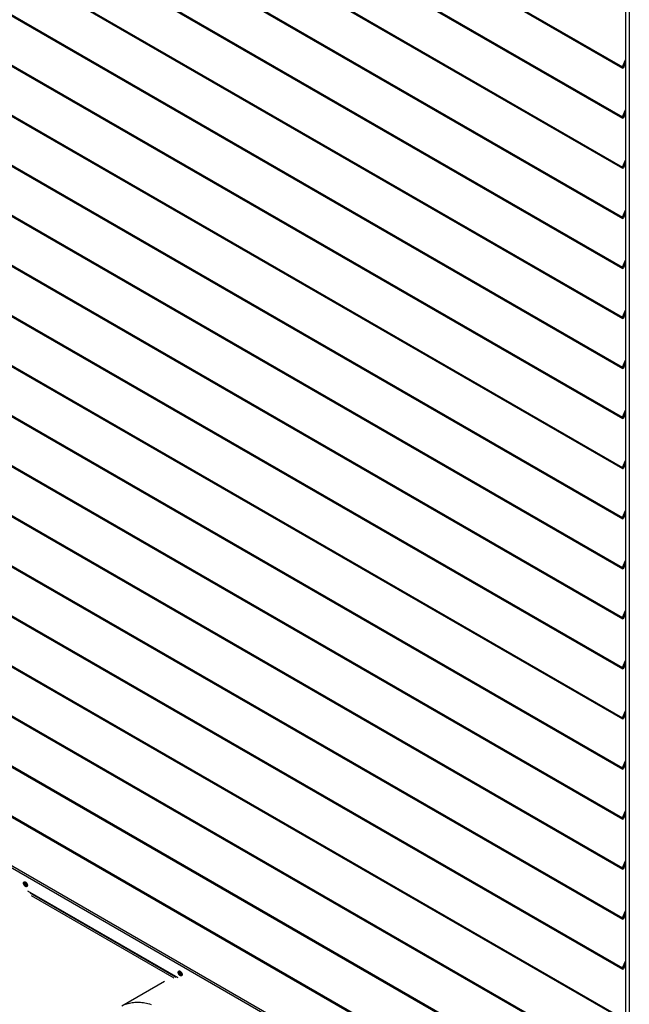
# Model space of a CAD drawing. Header units: millimetres. Extents: x 0 to 39025, y 0 to 11880.
# Tile 20 of 54: x 27694 to 28252, y 1319 to 2220. Entities that reach past the tile are written whole.
import ezdxf

# ---------------------------------------------------------------- set-up
doc = ezdxf.new("R2010")
doc.units = ezdxf.units.MM

msp = doc.modelspace()

# ---------------------------------------------------------------- linework, layer by layer
at = {"color": 7, "linetype": 'Continuous', "lineweight": 25, "ltscale": 20}
for p, q in [((27141.71, 2812.47), (28245.4, 2175.32)), ((27141.79, 2813.64), (28245.48, 2176.49)), ((27141.71, 2766.67), (28245.4, 2129.52)), ((27141.79, 2767.84), (28245.48, 2130.69)), ((27141.71, 2720.87), (28245.4, 2083.72)), ((27141.79, 2722.04), (28245.48, 2084.89)), ((27141.79, 2676.24), (28245.48, 2039.09)), ((27141.71, 2675.07), (28245.4, 2037.92)), ((27141.79, 2630.44), (28245.48, 1993.29)), ((27141.71, 2629.27), (28245.4, 1992.12)), ((27141.71, 2583.47), (28245.4, 1946.32)), ((27141.79, 2584.64), (28245.48, 1947.49)), ((27141.71, 2537.67), (28245.4, 1900.52)), ((27141.79, 2538.84), (28245.48, 1901.69)), ((27141.71, 2491.87), (28245.4, 1854.72)), ((27141.79, 2493.04), (28245.48, 1855.89)), ((27141.71, 2446.07), (28245.4, 1808.92)), ((27141.79, 2447.24), (28245.48, 1810.09)), ((27141.71, 2400.27), (28245.4, 1763.12)), ((27141.79, 2401.44), (28245.48, 1764.29)), ((27141.71, 2354.47), (28245.4, 1717.32)), ((27141.79, 2355.64), (28245.48, 1718.49)), ((27141.71, 2308.67), (28245.4, 1671.52)), ((27141.79, 2309.84), (28245.48, 1672.69)), ((27141.71, 2262.87), (28245.4, 1625.72)), ((27141.79, 2264.04), (28245.48, 1626.89)), ((28248.21, 2253), (28248.21, 980.14)), ((28251.62, 2251.72), (28251.62, 979.33)), ((27141.71, 2217.07), (28245.4, 1579.92)), ((27141.79, 2218.24), (28245.48, 1581.09)), ((28245.48, 2176.49), (28248.21, 2182.88)), ((28245.81, 2176.14), (28248.21, 2181.77)), ((28248.21, 2181.49), (28245.89, 2176.06)), ((28248.21, 2180.39), (28246.21, 2175.71)), ((27141.71, 2171.27), (28245.4, 1534.12)), ((27141.79, 2172.44), (28245.48, 1535.29)), ((28245.48, 2176.49), (28245.81, 2176.14)), ((28245.79, 2176.11), (28245.89, 2176.06)), ((28245.89, 2176.06), (28246.21, 2175.71)), ((28245.48, 2130.69), (28248.21, 2137.08)), ((28245.81, 2130.34), (28248.21, 2135.97)), ((28248.21, 2135.69), (28245.89, 2130.26)), ((27141.79, 2126.64), (28245.48, 1489.5)), ((28245.48, 2130.69), (28245.81, 2130.34)), ((28245.79, 2130.31), (28245.89, 2130.26)), ((28245.89, 2130.26), (28246.21, 2129.91)), ((28248.21, 2134.59), (28246.21, 2129.91)), ((27141.71, 2125.47), (28245.4, 1488.32)), ((28245.48, 2084.89), (28248.21, 2091.28)), ((28245.81, 2084.54), (28248.21, 2090.17)), ((28248.21, 2089.89), (28245.89, 2084.46)), ((27141.79, 2080.84), (28245.48, 1443.7)), ((28245.48, 2084.89), (28245.81, 2084.54)), ((28245.79, 2084.51), (28245.89, 2084.46)), ((28245.89, 2084.46), (28246.21, 2084.11)), ((28248.21, 2088.79), (28246.21, 2084.11)), ((27141.71, 2079.67), (28245.4, 1442.52)), ((28245.48, 2039.09), (28248.21, 2045.48)), ((28245.48, 2039.09), (28245.81, 2038.74)), ((28245.79, 2038.71), (28245.89, 2038.66)), ((28245.81, 2038.74), (28248.21, 2044.37)), ((28248.21, 2044.09), (28245.89, 2038.66)), ((28245.89, 2038.66), (28246.21, 2038.31)), ((28248.21, 2042.99), (28246.21, 2038.31)), ((27141.71, 2033.87), (28245.4, 1396.72)), ((27141.79, 2035.04), (28245.48, 1397.9)), ((28245.48, 1993.29), (28248.21, 1999.68)), ((28245.48, 1993.29), (28245.81, 1992.94)), ((28245.79, 1992.91), (28245.89, 1992.86)), ((28245.81, 1992.94), (28248.21, 1998.57)), ((28248.21, 1998.29), (28245.89, 1992.86)), ((28245.89, 1992.86), (28246.21, 1992.51)), ((28248.21, 1997.19), (28246.21, 1992.51)), ((27141.71, 1988.07), (28245.4, 1350.93)), ((27141.79, 1989.24), (28245.48, 1352.1)), ((28245.48, 1947.49), (28248.21, 1953.88)), ((28245.48, 1947.49), (28245.81, 1947.15)), ((28245.79, 1947.11), (28245.89, 1947.06)), ((28245.81, 1947.15), (28248.21, 1952.77)), ((28248.21, 1952.49), (28245.89, 1947.06)), ((28245.89, 1947.06), (28246.21, 1946.71)), ((28248.21, 1951.39), (28246.21, 1946.71)), ((27141.71, 1942.27), (28245.4, 1305.13)), ((27141.79, 1943.44), (28245.48, 1306.3)), ((28245.48, 1901.69), (28248.21, 1908.08)), ((28245.48, 1901.69), (28245.81, 1901.35)), ((28245.79, 1901.32), (28245.89, 1901.26)), ((28245.81, 1901.35), (28248.21, 1906.97)), ((28248.21, 1906.69), (28245.89, 1901.26)), ((28245.89, 1901.26), (28246.21, 1900.91)), ((28248.21, 1905.59), (28246.21, 1900.91)), ((27141.71, 1896.47), (28245.4, 1259.33)), ((27141.79, 1897.64), (28245.48, 1260.5)), ((28245.48, 1855.89), (28248.21, 1862.28)), ((28245.48, 1855.89), (28245.81, 1855.55)), ((28245.81, 1855.55), (28248.21, 1861.17)), ((28248.21, 1860.89), (28245.89, 1855.46)), ((28248.21, 1859.79), (28246.21, 1855.11)), ((27141.71, 1850.67), (28245.4, 1213.53)), ((27141.79, 1851.84), (28245.48, 1214.7)), ((28245.79, 1855.52), (28245.89, 1855.46)), ((28245.89, 1855.46), (28246.21, 1855.11)), ((28245.48, 1810.09), (28248.21, 1816.48)), ((28245.81, 1809.75), (28248.21, 1815.37)), ((28248.21, 1815.09), (28245.89, 1809.66)), ((28248.21, 1813.99), (28246.21, 1809.31)), ((27141.72, 1804.88), (28245.41, 1167.73)), ((27141.8, 1806.05), (28245.49, 1168.9)), ((28245.48, 1810.09), (28245.81, 1809.75)), ((28245.79, 1809.72), (28245.89, 1809.66)), ((28245.89, 1809.66), (28246.21, 1809.31)), ((28245.48, 1764.29), (28248.21, 1770.68)), ((28245.81, 1763.95), (28248.21, 1769.57)), ((28248.21, 1769.29), (28245.89, 1763.86)), ((28248.21, 1768.19), (28246.21, 1763.51)), ((28245.78, 1122.9), (27142.15, 1760.01)), ((28244.37, 1121.67), (27142.35, 1757.86)), ((28245.48, 1764.29), (28245.81, 1763.95)), ((28245.79, 1763.92), (28245.89, 1763.86)), ((28245.89, 1763.86), (28246.21, 1763.51)), ((28245.48, 1718.49), (28248.21, 1724.88)), ((28245.81, 1718.15), (28248.21, 1723.77)), ((28248.21, 1723.49), (28245.89, 1718.06)), ((28248.21, 1722.39), (28246.21, 1717.71)), ((28245.48, 1718.49), (28245.81, 1718.15)), ((28245.79, 1718.12), (28245.89, 1718.06)), ((28245.89, 1718.06), (28246.21, 1717.71)), ((28245.48, 1672.69), (28248.21, 1679.08)), ((28245.81, 1672.35), (28248.21, 1677.97)), ((28248.21, 1677.69), (28245.89, 1672.26)), ((28248.21, 1676.59), (28246.21, 1671.91)), ((28245.48, 1672.69), (28245.81, 1672.35)), ((28245.79, 1672.32), (28245.89, 1672.26)), ((28245.89, 1672.26), (28246.21, 1671.91)), ((28245.48, 1626.89), (28248.21, 1633.28)), ((28245.81, 1626.55), (28248.21, 1632.17)), ((28248.21, 1631.9), (28245.89, 1626.46)), ((28248.21, 1630.79), (28246.21, 1626.11)), ((28245.48, 1626.89), (28245.81, 1626.55)), ((28245.79, 1626.52), (28245.89, 1626.46)), ((28245.89, 1626.46), (28246.21, 1626.11)), ((28245.48, 1581.09), (28248.21, 1587.48)), ((28245.81, 1580.75), (28248.21, 1586.37)), ((28248.21, 1586.1), (28245.89, 1580.66)), ((28245.48, 1581.09), (28245.81, 1580.75)), ((28245.79, 1580.72), (28245.89, 1580.66)), ((28245.89, 1580.66), (28246.21, 1580.31)), ((28248.21, 1584.99), (28246.21, 1580.31)), ((28245.48, 1535.29), (28248.21, 1541.68)), ((28245.81, 1534.95), (28248.21, 1540.57)), ((28245.48, 1535.29), (28245.81, 1534.95)), ((28245.79, 1534.92), (28245.89, 1534.86)), ((28248.21, 1540.3), (28245.89, 1534.86)), ((28245.89, 1534.86), (28246.21, 1534.51)), ((28248.21, 1539.19), (28246.21, 1534.51)), ((28245.48, 1489.5), (28248.21, 1495.88)), ((28245.48, 1489.5), (28245.81, 1489.15)), ((28245.79, 1489.12), (28245.89, 1489.06)), ((28245.81, 1489.15), (28248.21, 1494.77)), ((28248.21, 1494.5), (28245.89, 1489.06)), ((28245.89, 1489.06), (28246.21, 1488.71)), ((28248.21, 1493.39), (28246.21, 1488.71)), ((28245.48, 1443.7), (28248.21, 1450.08)), ((28245.48, 1443.7), (28245.81, 1443.35)), ((28245.79, 1443.32), (28245.89, 1443.26)), ((28245.81, 1443.35), (28248.21, 1448.97)), ((28248.21, 1448.7), (28245.89, 1443.26)), ((28245.89, 1443.26), (28246.21, 1442.91)), ((28248.21, 1447.59), (28246.21, 1442.91)), ((27701.74, 1422.68), (27839.14, 1343.36)), ((27837.59, 1343.42), (27704.12, 1420.46)), ((27835.59, 1342.93), (27705.28, 1418.16)), ((28245.48, 1397.9), (28248.21, 1404.28)), ((28245.48, 1397.9), (28245.81, 1397.55)), ((28245.79, 1397.52), (28245.89, 1397.46)), ((28245.81, 1397.55), (28248.21, 1403.17)), ((28248.21, 1402.9), (28245.89, 1397.46)), ((28245.89, 1397.46), (28246.21, 1397.11)), ((28248.21, 1401.79), (28246.21, 1397.11)), ((28245.48, 1352.1), (28248.21, 1358.48)), ((28245.48, 1352.1), (28245.81, 1351.75)), ((28245.79, 1351.72), (28245.89, 1351.66)), ((28245.81, 1351.75), (28248.21, 1357.37)), ((28248.21, 1357.1), (28245.89, 1351.66)), ((28245.89, 1351.66), (28246.21, 1351.31)), ((28248.21, 1355.99), (28246.21, 1351.31)), ((27840.75, 1349.06), (27840.76, 1349.32)), ((27826.9, 1339.77), (27787.76, 1317.18))]:
    msp.add_line(p, q, dxfattribs=at)
at = {"color": 7, "linetype": 'Continuous', "lineweight": 25, "ltscale": 20, "flags": 128}
for points in [[(28246.21, 2175.71), (28246.06, 2175.54), (28245.9, 2175.4), (28245.74, 2175.31), (28245.58, 2175.28), (28245.44, 2175.3), (28245.33, 2175.38), (28245.25, 2175.5), (28245.21, 2175.67), (28245.22, 2175.87), (28245.27, 2176.08), (28245.36, 2176.29), (28245.48, 2176.49)], [(28245.89, 2176.06), (28245.86, 2176.03), (28245.83, 2176.01), (28245.81, 2176.01), (28245.79, 2176.02), (28245.78, 2176.04), (28245.78, 2176.07), (28245.79, 2176.11), (28245.81, 2176.14)], [(28246.21, 2129.91), (28246.06, 2129.74), (28245.9, 2129.6), (28245.74, 2129.51), (28245.58, 2129.48), (28245.44, 2129.5), (28245.33, 2129.58), (28245.25, 2129.7), (28245.21, 2129.87), (28245.22, 2130.07), (28245.27, 2130.28), (28245.36, 2130.49), (28245.48, 2130.69)], [(28245.89, 2130.26), (28245.86, 2130.23), (28245.83, 2130.21), (28245.81, 2130.21), (28245.79, 2130.22), (28245.78, 2130.24), (28245.78, 2130.27), (28245.79, 2130.31), (28245.81, 2130.34)], [(28246.21, 2084.11), (28246.06, 2083.94), (28245.9, 2083.8), (28245.74, 2083.71), (28245.58, 2083.68), (28245.44, 2083.7), (28245.33, 2083.78), (28245.25, 2083.9), (28245.21, 2084.07), (28245.22, 2084.27), (28245.27, 2084.48), (28245.36, 2084.69), (28245.48, 2084.89)], [(28245.89, 2084.46), (28245.86, 2084.43), (28245.83, 2084.41), (28245.81, 2084.41), (28245.79, 2084.42), (28245.78, 2084.44), (28245.78, 2084.47), (28245.79, 2084.51), (28245.81, 2084.54)], [(28246.21, 2038.31), (28246.06, 2038.14), (28245.9, 2038), (28245.74, 2037.91), (28245.58, 2037.88), (28245.44, 2037.9), (28245.33, 2037.98), (28245.25, 2038.1), (28245.21, 2038.27), (28245.22, 2038.47), (28245.27, 2038.68), (28245.36, 2038.89), (28245.48, 2039.09)], [(28245.89, 2038.66), (28245.86, 2038.63), (28245.83, 2038.61), (28245.81, 2038.61), (28245.79, 2038.62), (28245.78, 2038.64), (28245.78, 2038.68), (28245.79, 2038.71), (28245.81, 2038.74)], [(28246.21, 1992.51), (28246.06, 1992.34), (28245.9, 1992.2), (28245.74, 1992.11), (28245.58, 1992.08), (28245.44, 1992.1), (28245.33, 1992.18), (28245.25, 1992.3), (28245.21, 1992.47), (28245.22, 1992.67), (28245.27, 1992.88), (28245.36, 1993.09), (28245.48, 1993.29)], [(28245.89, 1992.86), (28245.86, 1992.83), (28245.83, 1992.81), (28245.81, 1992.81), (28245.79, 1992.82), (28245.78, 1992.84), (28245.78, 1992.88), (28245.79, 1992.91), (28245.81, 1992.94)], [(28246.21, 1946.71), (28246.06, 1946.54), (28245.9, 1946.4), (28245.74, 1946.31), (28245.58, 1946.28), (28245.44, 1946.3), (28245.33, 1946.38), (28245.25, 1946.5), (28245.21, 1946.67), (28245.22, 1946.87), (28245.27, 1947.08), (28245.36, 1947.29), (28245.48, 1947.49)], [(28245.89, 1947.06), (28245.86, 1947.03), (28245.83, 1947.01), (28245.81, 1947.01), (28245.79, 1947.02), (28245.78, 1947.04), (28245.78, 1947.08), (28245.79, 1947.11), (28245.81, 1947.15)], [(28246.21, 1900.91), (28246.06, 1900.74), (28245.9, 1900.6), (28245.74, 1900.51), (28245.58, 1900.48), (28245.44, 1900.5), (28245.33, 1900.58), (28245.25, 1900.71), (28245.21, 1900.87), (28245.22, 1901.07), (28245.27, 1901.28), (28245.36, 1901.49), (28245.48, 1901.69)], [(28245.89, 1901.26), (28245.86, 1901.23), (28245.83, 1901.21), (28245.81, 1901.21), (28245.79, 1901.22), (28245.78, 1901.24), (28245.78, 1901.28), (28245.79, 1901.31), (28245.81, 1901.35)], [(28246.21, 1855.11), (28246.06, 1854.94), (28245.9, 1854.8), (28245.74, 1854.71), (28245.58, 1854.68), (28245.44, 1854.7), (28245.33, 1854.78), (28245.25, 1854.91), (28245.21, 1855.07), (28245.22, 1855.27), (28245.27, 1855.48), (28245.36, 1855.69), (28245.48, 1855.89)], [(28245.89, 1855.46), (28245.86, 1855.43), (28245.83, 1855.41), (28245.81, 1855.41), (28245.79, 1855.42), (28245.78, 1855.44), (28245.78, 1855.48), (28245.79, 1855.51), (28245.81, 1855.55)], [(28246.21, 1809.31), (28246.06, 1809.14), (28245.9, 1809), (28245.74, 1808.91), (28245.58, 1808.88), (28245.44, 1808.9), (28245.33, 1808.98), (28245.25, 1809.11), (28245.21, 1809.27), (28245.22, 1809.47), (28245.27, 1809.68), (28245.36, 1809.89), (28245.48, 1810.09)], [(28245.89, 1809.66), (28245.86, 1809.63), (28245.83, 1809.61), (28245.81, 1809.61), (28245.79, 1809.62), (28245.78, 1809.64), (28245.78, 1809.68), (28245.79, 1809.71), (28245.81, 1809.75)], [(28246.21, 1763.51), (28246.06, 1763.34), (28245.9, 1763.2), (28245.74, 1763.11), (28245.58, 1763.08), (28245.44, 1763.1), (28245.33, 1763.18), (28245.25, 1763.31), (28245.21, 1763.47), (28245.22, 1763.67), (28245.27, 1763.88), (28245.36, 1764.09), (28245.48, 1764.29)], [(28245.89, 1763.86), (28245.86, 1763.83), (28245.83, 1763.81), (28245.81, 1763.81), (28245.79, 1763.82), (28245.78, 1763.84), (28245.78, 1763.88), (28245.79, 1763.91), (28245.81, 1763.95)], [(28246.21, 1717.71), (28246.06, 1717.54), (28245.9, 1717.4), (28245.74, 1717.32), (28245.58, 1717.28), (28245.44, 1717.3), (28245.33, 1717.38), (28245.25, 1717.51), (28245.21, 1717.67), (28245.22, 1717.87), (28245.27, 1718.08), (28245.36, 1718.29), (28245.48, 1718.49)], [(28245.89, 1718.06), (28245.86, 1718.03), (28245.83, 1718.02), (28245.81, 1718.01), (28245.79, 1718.02), (28245.78, 1718.05), (28245.78, 1718.08), (28245.79, 1718.11), (28245.81, 1718.15)], [(28246.21, 1671.91), (28246.06, 1671.74), (28245.9, 1671.6), (28245.74, 1671.52), (28245.58, 1671.48), (28245.44, 1671.5), (28245.33, 1671.58), (28245.25, 1671.71), (28245.21, 1671.87), (28245.22, 1672.07), (28245.27, 1672.28), (28245.36, 1672.49), (28245.48, 1672.69)], [(28245.89, 1672.26), (28245.86, 1672.23), (28245.83, 1672.22), (28245.81, 1672.21), (28245.79, 1672.22), (28245.78, 1672.25), (28245.78, 1672.28), (28245.79, 1672.31), (28245.81, 1672.35)], [(28246.21, 1626.11), (28246.06, 1625.94), (28245.9, 1625.8), (28245.74, 1625.72), (28245.58, 1625.68), (28245.44, 1625.7), (28245.33, 1625.78), (28245.25, 1625.91), (28245.21, 1626.07), (28245.22, 1626.27), (28245.27, 1626.48), (28245.36, 1626.69), (28245.48, 1626.89)], [(28245.89, 1626.46), (28245.86, 1626.43), (28245.83, 1626.42), (28245.81, 1626.41), (28245.79, 1626.42), (28245.78, 1626.45), (28245.78, 1626.48), (28245.79, 1626.51), (28245.81, 1626.55)], [(28246.21, 1580.31), (28246.06, 1580.14), (28245.9, 1580), (28245.74, 1579.92), (28245.58, 1579.88), (28245.44, 1579.9), (28245.33, 1579.98), (28245.25, 1580.11), (28245.21, 1580.27), (28245.22, 1580.47), (28245.27, 1580.68), (28245.36, 1580.89), (28245.48, 1581.09)], [(28245.89, 1580.66), (28245.86, 1580.63), (28245.83, 1580.62), (28245.81, 1580.61), (28245.79, 1580.62), (28245.78, 1580.65), (28245.78, 1580.68), (28245.79, 1580.71), (28245.81, 1580.75)], [(28246.21, 1534.51), (28246.06, 1534.34), (28245.9, 1534.2), (28245.74, 1534.12), (28245.58, 1534.08), (28245.44, 1534.1), (28245.33, 1534.18), (28245.25, 1534.31), (28245.21, 1534.47), (28245.22, 1534.67), (28245.27, 1534.88), (28245.36, 1535.09), (28245.48, 1535.29)], [(28245.89, 1534.86), (28245.86, 1534.83), (28245.83, 1534.82), (28245.81, 1534.81), (28245.79, 1534.82), (28245.78, 1534.85), (28245.78, 1534.88), (28245.79, 1534.91), (28245.81, 1534.95)], [(28246.21, 1488.71), (28246.06, 1488.54), (28245.9, 1488.4), (28245.74, 1488.32), (28245.58, 1488.28), (28245.44, 1488.3), (28245.33, 1488.38), (28245.25, 1488.51), (28245.21, 1488.67), (28245.22, 1488.87), (28245.27, 1489.08), (28245.36, 1489.29), (28245.48, 1489.5)], [(28245.89, 1489.06), (28245.86, 1489.03), (28245.83, 1489.02), (28245.81, 1489.01), (28245.79, 1489.02), (28245.78, 1489.05), (28245.78, 1489.08), (28245.79, 1489.11), (28245.81, 1489.15)], [(28246.21, 1442.91), (28246.06, 1442.74), (28245.9, 1442.6), (28245.74, 1442.52), (28245.58, 1442.48), (28245.44, 1442.5), (28245.33, 1442.58), (28245.25, 1442.71), (28245.21, 1442.87), (28245.22, 1443.07), (28245.27, 1443.28), (28245.36, 1443.49), (28245.48, 1443.7)], [(28245.89, 1443.26), (28245.86, 1443.23), (28245.83, 1443.22), (28245.81, 1443.21), (28245.79, 1443.22), (28245.78, 1443.25), (28245.78, 1443.28), (28245.79, 1443.31), (28245.81, 1443.35)], [(27697.96, 1429.76), (27697.98, 1430.06), (27698.04, 1430.32), (27698.13, 1430.55), (27698.27, 1430.74), (27698.43, 1430.88), (27698.63, 1430.98), (27698.84, 1431.02), (27699.08, 1431.02), (27699.33, 1430.96), (27699.6, 1430.86), (27699.86, 1430.7), (27700.12, 1430.51), (27700.37, 1430.27), (27700.61, 1430), (27700.83, 1429.7), (27701.02, 1429.38), (27701.19, 1429.05), (27701.32, 1428.71), (27701.42, 1428.37), (27701.48, 1428.04), (27701.5, 1427.72), (27701.48, 1427.43), (27701.42, 1427.17), (27701.32, 1426.94), (27701.19, 1426.75), (27701.02, 1426.61), (27700.83, 1426.51), (27700.61, 1426.47), (27700.37, 1426.47), (27700.12, 1426.53), (27699.86, 1426.63), (27699.6, 1426.78), (27699.33, 1426.98), (27699.08, 1427.22), (27698.84, 1427.49), (27698.63, 1427.78), (27698.43, 1428.1), (27698.27, 1428.44), (27698.13, 1428.78), (27698.04, 1429.12), (27697.98, 1429.45), (27697.96, 1429.76)], [(28246.21, 1397.11), (28246.06, 1396.94), (28245.9, 1396.8), (28245.74, 1396.72), (28245.58, 1396.68), (28245.44, 1396.71), (28245.33, 1396.78), (28245.25, 1396.91), (28245.21, 1397.07), (28245.22, 1397.27), (28245.27, 1397.48), (28245.36, 1397.7), (28245.48, 1397.9)], [(28245.89, 1397.46), (28245.86, 1397.43), (28245.83, 1397.42), (28245.81, 1397.41), (28245.79, 1397.42), (28245.78, 1397.45), (28245.78, 1397.48), (28245.79, 1397.51), (28245.81, 1397.55)], [(28246.21, 1351.31), (28246.06, 1351.14), (28245.9, 1351), (28245.74, 1350.92), (28245.58, 1350.88), (28245.44, 1350.91), (28245.33, 1350.98), (28245.25, 1351.11), (28245.21, 1351.27), (28245.22, 1351.47), (28245.27, 1351.68), (28245.36, 1351.9), (28245.48, 1352.1)], [(28245.89, 1351.66), (28245.86, 1351.63), (28245.83, 1351.62), (28245.81, 1351.61), (28245.79, 1351.62), (28245.78, 1351.65), (28245.78, 1351.68), (28245.79, 1351.71), (28245.81, 1351.75)], [(27839.38, 1348.12), (27839.4, 1348.42), (27839.46, 1348.68), (27839.56, 1348.91), (27839.69, 1349.1), (27839.85, 1349.24), (27840.05, 1349.34), (27840.27, 1349.38), (27840.5, 1349.38), (27840.76, 1349.32), (27841.02, 1349.22), (27841.28, 1349.06), (27841.54, 1348.87), (27841.79, 1348.63), (27842.03, 1348.36), (27842.25, 1348.06), (27842.44, 1347.74), (27842.61, 1347.41), (27842.74, 1347.07), (27842.84, 1346.73), (27842.9, 1346.4), (27842.92, 1346.08), (27842.9, 1345.79), (27842.84, 1345.53), (27842.74, 1345.3), (27842.61, 1345.11), (27842.44, 1344.97), (27842.25, 1344.87), (27842.03, 1344.83), (27841.79, 1344.83), (27841.54, 1344.89), (27841.28, 1344.99), (27841.02, 1345.14), (27840.76, 1345.34), (27840.5, 1345.58), (27840.27, 1345.85), (27840.05, 1346.14), (27839.85, 1346.46), (27839.69, 1346.8), (27839.56, 1347.14), (27839.46, 1347.48), (27839.4, 1347.81), (27839.38, 1348.12)], [(27840.38, 1349.39), (27840.32, 1349.12), (27840.3, 1348.82)], [(27841.23, 1348.78), (27841.25, 1349.04), (27841.26, 1349.08)], [(27791.24, 1318.86), (27792.37, 1319.28), (27793.52, 1319.64), (27794.69, 1319.96), (27795.89, 1320.23), (27797.11, 1320.45), (27798.35, 1320.62), (27799.6, 1320.74), (27800.88, 1320.81), (27802.17, 1320.83), (27803.49, 1320.81), (27804.81, 1320.73), (27806.16, 1320.6), (27807.52, 1320.43), (27808.89, 1320.2), (27810.27, 1319.93), (27811.67, 1319.6), (27813.07, 1319.23), (27814.49, 1318.81)]]:
    msp.add_lwpolyline(points, dxfattribs=at)
at = {"color": 7, "linetype": 'Continuous', "lineweight": 25, "ltscale": 400}
for centre, radius, start, end in [((27700.19, 1430.24), 1.53, 149.07151, 182.56306), ((27701.96, 1430.1), 3.29, 178.64677, 258.07801), ((27702.66, 1430.43), 3.75, 170.83948, 249.04506), ((27703.29, 1430.8), 3.96, 177.64144, 242.27507), ((27702.68, 1430.44), 2.85, 174.47767, 245.43884), ((27702.89, 1430.57), 2.56, 186.20276, 233.72561), ((27841.61, 1348.6), 1.53, 149.07151, 182.56306), ((27843.38, 1348.45), 3.29, 178.64677, 258.07801), ((27844.18, 1348.89), 3.88, 181.00273, 248.1883), ((27844.78, 1349.21), 4.04, 182.14255, 241.77124), ((27844.18, 1348.87), 2.95, 181.71724, 244.54304), ((27844.32, 1348.93), 2.56, 186.20276, 233.72561)]:
    msp.add_arc(centre, radius, start, end, dxfattribs=at)

doc.saveas('drawing.dxf')
